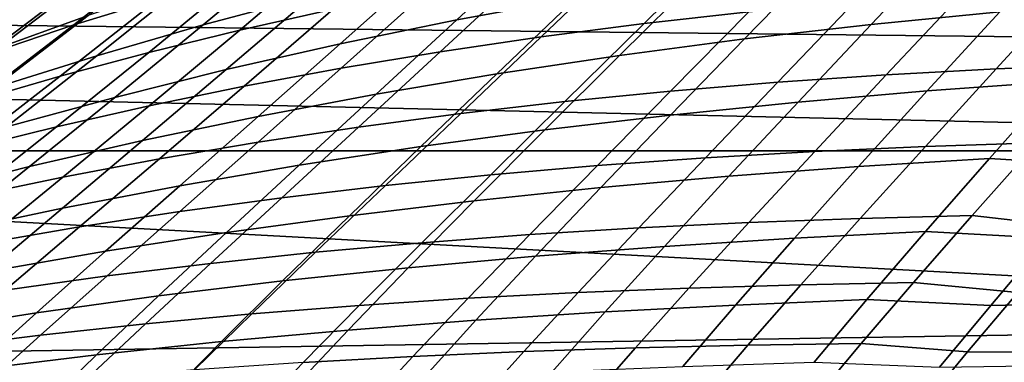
# Model space of a CAD drawing. Header units: metres. Extents: x -28 to 70, y -212 to 28.
# Tile 128 of 239: x 13 to 16.26, y -19.23 to -18.09. Entities that reach past the tile are written whole.
import ezdxf

# ---------------------------------------------------------------- set-up
doc = ezdxf.new("R2010")
doc.units = ezdxf.units.M
doc.layers.add('solid_10_261_102_XXX', color=7, linetype='CONTINUOUS')

msp = doc.modelspace()

# ---------------------------------------------------------------- linework, layer by layer
at = {"layer": 'solid_10_261_102_XXX'}
for points in [[(20.322767, -18.526602, -5), (-21.156691, -17.568279, -5), (-21.94552, -16.572386, -5), (21.156691, -17.568279, -5)], [(19.953062, -18.189978), (20.77183, -17.249088), (13.357579, -17.480703), (12.497418, -18.105646)], [(12.497424, -18.105644, 143.052673), (13.357575, -17.480709, 143.052673), (13.58121, -17.269915, 144.561661), (12.744092, -17.896572, 144.561661)], [(13.502198, -17.369244, 134.516449), (13.357575, -17.480709, 143.052673), (12.497424, -18.105644, 143.052673), (13.238861, -17.570787, 134.157501)], [(12.8332, -17.869219, 94.429886), (12.590551, -18.04101, 94.788567), (12.497418, -18.105646), (13.357579, -17.480703)], [(20.322767, -18.526602, -5), (-20.322767, -18.526602, -5), (-21.156691, -17.568279, -5)], [(12.975665, -17.766037, 133.787186), (13.238861, -17.570787, 134.157501), (12.497424, -18.105644, 143.052673)], [(12.464796, -18.140818, 96.067886), (12.867726, -17.856989, 95.436554), (13.045385, -17.745075, 95.730103), (12.64909, -18.030317, 96.354881)], [(12.749531, -18.137735, 98.797287), (13.11467, -17.86916, 98.134491), (13.35404, -17.76465, 98.411736), (12.995277, -18.036551, 99.066605)], [(13.175296, -18.109627, 100.268372), (13.514917, -17.843498, 99.597206), (13.788438, -17.752296, 99.857231), (13.454692, -18.02256, 100.519951)], [(13.905086, -17.858744, 127.144005), (13.60416, -18.109184, 126.497841), (13.967045, -18.012211, 126.267448), (14.262056, -17.756887, 126.901573)], [(14.721315, -17.836315, 125.828522), (14.444723, -18.092398, 125.185432), (14.83982, -18.019476, 124.989937), (15.112054, -17.758131, 125.621635)], [(12.454545, -18.192982, 97.294151), (12.843082, -17.919107, 96.642776), (13.046846, -17.807819, 96.930878), (12.664986, -18.083929, 97.575027)], [(13.725976, -18.126427, 101.686287), (14.038634, -17.86105, 101.010071), (14.34271, -17.787117, 101.247444), (14.035175, -18.05707, 101.914963)], [(15.065466, -18.105028, 103.430214), (15.34306, -17.831186, 102.768517), (15.686361, -17.788195, 102.964172), (15.41208, -18.066395, 103.618248)], [(16.070992, -17.840574, 124.45813), (15.817835, -18.107971, 123.826424), (16.243916, -18.066093, 123.678543), (16.494928, -17.793928, 124.30085)], [(12.809338, -17.955936, 130.969162), (12.441042, -18.214521, 130.338913), (12.702157, -18.080513, 130.044571), (13.06208, -17.819916, 130.663666)], [(12.975502, -17.947626, 129.751572), (12.626919, -18.199574, 129.111389), (12.920513, -18.071774, 128.832443), (13.261203, -17.816786, 129.460892)], [(13.226135, -17.947214, 128.556702), (12.898055, -18.194927, 127.907143), (13.222766, -18.078186, 127.647667), (13.543609, -17.8265, 128.285065)], [(12.904598, -18.200562, 100.013237), (13.250454, -17.938345, 99.333458), (13.514917, -17.843498, 99.597206), (13.175296, -18.109627, 100.268372)], [(14.339537, -17.921129, 126.044067), (14.058048, -18.171909, 125.389038), (14.444723, -18.092398, 125.185432), (14.721315, -17.836315, 125.828522)], [(14.724626, -18.148958, 103.235168), (15.005948, -17.879581, 102.565346), (15.34306, -17.831186, 102.768517), (15.065466, -18.105028, 103.430214)], [(15.653479, -17.893652, 124.625755), (15.397662, -18.156033, 123.983887), (15.817835, -18.107971, 123.826424), (16.070992, -17.840574, 124.45813)], [(12.513181, -18.241354, 98.526138), (12.885006, -17.975788, 97.855362), (13.11467, -17.86916, 98.134491), (12.749531, -18.137735, 98.797287)], [(13.55855, -17.965984, 127.392998), (13.251207, -18.211676, 126.734436), (13.60416, -18.109184, 126.497841), (13.905086, -17.858744, 127.144005)], [(13.42437, -18.20052, 101.452576), (13.74255, -17.939617, 100.76738), (14.038634, -17.86105, 101.010071), (13.725976, -18.126427, 101.686287)], [(14.389928, -18.198269, 103.033463), (14.675402, -17.933434, 102.355042), (15.005948, -17.879581, 102.565346), (14.724626, -18.148958, 103.235168)], [(15.242912, -17.953255, 124.8032), (14.983911, -18.210413, 124.150459), (15.397662, -18.156033, 123.983887), (15.653479, -17.893652, 124.625755)], [(12.642832, -18.295105, 99.755127), (12.995277, -18.036551, 99.066605), (13.250454, -17.938345, 99.333458), (12.904598, -18.200562, 100.013237)], [(13.130595, -18.279127, 101.214378), (13.454692, -18.02256, 100.519951), (13.74255, -17.939617, 100.76738), (13.42437, -18.20052, 101.452576)], [(13.967045, -18.012211, 126.267448), (13.680122, -18.257702, 125.600006), (14.058048, -18.171909, 125.389038), (14.339537, -17.921129, 126.044067)], [(14.061679, -18.252924, 102.8255), (14.351729, -17.992666, 102.138069), (14.675402, -17.933434, 102.355042), (14.389928, -18.198269, 103.033463)], [(12.920513, -18.071774, 128.832443), (12.584733, -18.315783, 128.170547), (12.898055, -18.194927, 127.907143), (13.226135, -17.947214, 128.556702)], [(13.222766, -18.078186, 127.647667), (12.908507, -18.319309, 126.97641), (13.251207, -18.211676, 126.734436), (13.55855, -17.965984, 127.392998)], [(14.83982, -18.019476, 124.989937), (14.57709, -18.271246, 124.325661), (14.983911, -18.210413, 124.150459), (15.242912, -17.953255, 124.8032)], [(16.231718, -18.255314, 104.792587), (16.482883, -17.981392, 104.136795), (16.848907, -17.963058, 104.293312), (16.599604, -18.24028, 104.942818)], [(13.60416, -18.109184, 126.497841), (13.311271, -18.349451, 125.817558), (13.680122, -18.257702, 125.600006), (13.967045, -18.012211, 126.267448)], [(13.74012, -18.312752, 102.611801), (14.035175, -18.05707, 101.914963), (14.351729, -17.992666, 102.138069), (14.061679, -18.252924, 102.8255)], [(15.508043, -18.299541, 104.4692), (15.764101, -18.032972, 103.79892), (16.121159, -18.004667, 103.971878), (15.867745, -18.275026, 104.634613)], [(15.867745, -18.275026, 104.634613), (16.121159, -18.004667, 103.971878), (16.482883, -17.981392, 104.136795), (16.231718, -18.255314, 104.792587)], [(12.84489, -18.362034, 100.972237), (13.175296, -18.109627, 100.268372), (13.454692, -18.02256, 100.519951), (13.130595, -18.279127, 101.214378)], [(14.444723, -18.092398, 125.185432), (14.177711, -18.338663, 124.50901), (14.57709, -18.271246, 124.325661), (14.83982, -18.019476, 124.989937)], [(15.152971, -18.328979, 104.296669), (15.41208, -18.066395, 103.618248), (15.764101, -18.032972, 103.79892), (15.508043, -18.299541, 104.4692)], [(16.243916, -18.066093, 123.678543), (16.00371, -18.32806, 123.024818), (16.436605, -18.296745, 122.896179), (16.675392, -18.030264, 123.540726)], [(13.425492, -18.377575, 102.39286), (13.725976, -18.126427, 101.686287), (14.035175, -18.05707, 101.914963), (13.74012, -18.312752, 102.611801)], [(14.802887, -18.363459, 104.117325), (15.065466, -18.105028, 103.430214), (15.41208, -18.066395, 103.618248), (15.152971, -18.328979, 104.296669)], [(15.817835, -18.107971, 123.826424), (15.575703, -18.365099, 123.162689), (16.00371, -18.32806, 123.024818), (16.243916, -18.066093, 123.678543)], [(19.091707, -19.092056), (19.953062, -18.189978), (12.497418, -18.105646), (11.608069, -18.688303)], [(12.567492, -18.44902, 100.726715), (12.904598, -18.200562, 100.013237), (13.175296, -18.109627, 100.268372), (12.84489, -18.362034, 100.972237)], [(12.898055, -18.194927, 127.907143), (12.576383, -18.431715, 127.222939), (12.908507, -18.319309, 126.97641), (13.222766, -18.078186, 127.647667)], [(13.251207, -18.211676, 126.734436), (12.951816, -18.446842, 126.040947), (13.311271, -18.349451, 125.817558), (13.60416, -18.109184, 126.497841)], [(14.058048, -18.171909, 125.389038), (13.78619, -18.412598, 124.699913), (14.177711, -18.338663, 124.50901), (14.444723, -18.092398, 125.185432)], [(14.458148, -18.403101, 103.931473), (14.724626, -18.148958, 103.235168), (15.065466, -18.105028, 103.430214), (14.802887, -18.363459, 104.117325)], [(15.397662, -18.156033, 123.983887), (15.153079, -18.408041, 123.309364), (15.575703, -18.365099, 123.162689), (15.817835, -18.107971, 123.826424)], [(13.118033, -18.447214, 102.169189), (13.42437, -18.20052, 101.452576), (13.725976, -18.126427, 101.686287), (13.425492, -18.377575, 102.39286)], [(13.680122, -18.257702, 125.600006), (13.402855, -18.492804, 124.897675), (13.78619, -18.412598, 124.699913), (14.058048, -18.171909, 125.389038)], [(14.119112, -18.448023, 103.739433), (14.389928, -18.198269, 103.033463), (14.724626, -18.148958, 103.235168), (14.458148, -18.403101, 103.931473)], [(14.983911, -18.210413, 124.150459), (14.736335, -18.457062, 123.464417), (15.153079, -18.408041, 123.309364), (15.397662, -18.156033, 123.983887)], [(12.817984, -18.521494, 101.941292), (13.130595, -18.279127, 101.214378), (13.42437, -18.20052, 101.452576), (13.118033, -18.447214, 102.169189)], [(13.786078, -18.49822, 103.541588), (14.061679, -18.252924, 102.8255), (14.389928, -18.198269, 103.033463), (14.119112, -18.448023, 103.739433)], [(12.908507, -18.319309, 126.97641), (12.602082, -18.549553, 126.269409), (12.951816, -18.446842, 126.040947), (13.251207, -18.211676, 126.734436)], [(14.57709, -18.271246, 124.325661), (14.325963, -18.512342, 123.627419), (14.736335, -18.457062, 123.464417), (14.983911, -18.210413, 124.150459)], [(15.997458, -18.512011, 105.469315), (16.231718, -18.255314, 104.792587), (16.599604, -18.24028, 104.942818), (16.367264, -18.499949, 105.612206)], [(13.311271, -18.349451, 125.817558), (13.028029, -18.579018, 125.101593), (13.402855, -18.492804, 124.897675), (13.680122, -18.257702, 125.600006)], [(13.45929, -18.553566, 103.338387), (13.74012, -18.312752, 102.611801), (14.061679, -18.252924, 102.8255), (13.786078, -18.49822, 103.541588)], [(14.177711, -18.338663, 124.50901), (13.922457, -18.574055, 123.797935), (14.325963, -18.512342, 123.627419), (14.57709, -18.271246, 124.325661)], [(15.631177, -18.528469, 105.319344), (15.867745, -18.275026, 104.634613), (16.231718, -18.255314, 104.792587), (15.997458, -18.512011, 105.469315)], [(12.525582, -18.600235, 101.709663), (12.84489, -18.362034, 100.972237), (13.130595, -18.279127, 101.214378), (12.817984, -18.521494, 101.941292)], [(14.910571, -18.57518, 104.999252), (15.152971, -18.328979, 104.296669), (15.508043, -18.299541, 104.4692), (15.268766, -18.549475, 105.162567)], [(15.268766, -18.549475, 105.162567), (15.508043, -18.299541, 104.4692), (15.867745, -18.275026, 104.634613), (15.631177, -18.528469, 105.319344)], [(16.00371, -18.32806, 123.024818), (15.776174, -18.57851, 122.338005), (16.21019, -18.551714, 122.21907), (16.436605, -18.296745, 122.896179)], [(16.436605, -18.296745, 122.896179), (16.21019, -18.551714, 122.21907), (16.607759, -18.576668, 121.981483), (16.826868, -18.324732, 122.643723)], [(13.138983, -18.613928, 103.130302), (13.425492, -18.377575, 102.39286), (13.74012, -18.312752, 102.611801), (13.45929, -18.553566, 103.338387)], [(13.78619, -18.412598, 124.699913), (13.526223, -18.642191, 123.975433), (13.922457, -18.574055, 123.797935), (14.177711, -18.338663, 124.50901)], [(14.556936, -18.605736, 104.829681), (14.802887, -18.363459, 104.117325), (15.152971, -18.328979, 104.296669), (14.910571, -18.57518, 104.999252)], [(15.575703, -18.365099, 123.162689), (15.346533, -18.610674, 122.465332), (15.776174, -18.57851, 122.338005), (16.00371, -18.32806, 123.024818)], [(12.951816, -18.446842, 126.040947), (12.662037, -18.67098, 125.310966), (13.028029, -18.579018, 125.101593), (13.311271, -18.349451, 125.817558)], [(14.208206, -18.641293, 104.654129), (14.458148, -18.403101, 103.931473), (14.802887, -18.363459, 104.117325), (14.556936, -18.605736, 104.829681)], [(15.153079, -18.408041, 123.309364), (14.921743, -18.64843, 122.600662), (15.346533, -18.610674, 122.465332), (15.575703, -18.365099, 123.162689)], [(12.825397, -18.679167, 102.917786), (13.118033, -18.447214, 102.169189), (13.425492, -18.377575, 102.39286), (13.138983, -18.613928, 103.130302)], [(13.864725, -18.681999, 104.47287), (14.119112, -18.448023, 103.739433), (14.458148, -18.403101, 103.931473), (14.208206, -18.641293, 104.654129)], [(13.402855, -18.492804, 124.897675), (13.137587, -18.716564, 124.159286), (13.526223, -18.642191, 123.975433), (13.78619, -18.412598, 124.699913)], [(14.736335, -18.457062, 123.464417), (14.502279, -18.691999, 122.743622), (14.921743, -18.64843, 122.600662), (15.153079, -18.408041, 123.309364)], [(12.518769, -18.749149, 102.701309), (12.817984, -18.521494, 101.941292), (13.118033, -18.447214, 102.169189), (12.825397, -18.679167, 102.917786)], [(13.526784, -18.72789, 104.286255), (13.786078, -18.49822, 103.541588), (14.119112, -18.448023, 103.739433), (13.864725, -18.681999, 104.47287)], [(14.325963, -18.512342, 123.627419), (14.088615, -18.74161, 122.893845), (14.502279, -18.691999, 122.743622), (14.736335, -18.457062, 123.464417)], [(13.028029, -18.579018, 125.101593), (12.756867, -18.79698, 124.348846), (13.137587, -18.716564, 124.159286), (13.402855, -18.492804, 124.897675)], [(13.194622, -18.778879, 104.094696), (13.45929, -18.553566, 103.338387), (13.786078, -18.49822, 103.541588), (13.526784, -18.72789, 104.286255)], [(15.781413, -18.750687, 106.166618), (15.997458, -18.512011, 105.469315), (16.367264, -18.499949, 105.612206), (16.153122, -18.741266, 106.301064)], [(16.367264, -18.499949, 105.612206), (16.69459, -18.54426, 105.887596), (16.489658, -18.779564, 106.559372), (16.153122, -18.741266, 106.301064)], [(19.445427, -19.445444, -5), (-19.445427, -19.445444, -5), (-20.322767, -18.526602, -5)], [(20.322767, -18.526602, -5), (19.445427, -19.445444, -5), (-20.322767, -18.526602, -5)], [(13.922457, -18.574055, 123.797935), (13.681221, -18.797472, 123.050934), (14.088615, -18.74161, 122.893845), (14.325963, -18.512342, 123.627419)], [(15.047735, -18.78199, 105.878708), (15.268766, -18.549475, 105.162567), (15.631177, -18.528469, 105.319344), (15.412841, -18.7642, 106.025749)], [(15.412841, -18.7642, 106.025749), (15.631177, -18.528469, 105.319344), (15.997458, -18.512011, 105.469315), (15.781413, -18.750687, 106.166618)], [(12.868473, -18.834879, 103.898613), (13.138983, -18.613928, 103.130302), (13.45929, -18.553566, 103.338387), (13.194622, -18.778879, 104.094696)], [(14.686426, -18.804234, 105.725731), (14.910571, -18.57518, 104.999252), (15.268766, -18.549475, 105.162567), (15.047735, -18.78199, 105.878708)], [(15.776174, -18.57851, 122.338005), (15.563335, -18.815912, 121.616875), (15.99811, -18.793604, 121.508118), (16.21019, -18.551714, 122.21907)], [(16.21019, -18.551714, 122.21907), (15.99811, -18.793604, 121.508118), (16.402536, -18.815556, 121.287056), (16.607759, -18.576668, 121.981483)], [(12.662037, -18.67098, 125.310966), (12.384386, -18.883242, 124.54348), (12.756867, -18.79698, 124.348846), (13.028029, -18.579018, 125.101593)], [(13.526223, -18.642191, 123.975433), (13.280494, -18.859636, 123.214417), (13.681221, -18.797472, 123.050934), (13.922457, -18.574055, 123.797935)], [(14.329243, -18.831112, 105.567055), (14.556936, -18.605736, 104.829681), (14.910571, -18.57518, 104.999252), (14.686426, -18.804234, 105.725731)], [(15.346533, -18.610674, 122.465332), (15.132423, -18.843214, 121.73317), (15.563335, -18.815912, 121.616875), (15.776174, -18.57851, 122.338005)], [(12.548573, -18.8958, 103.698418), (12.825397, -18.679167, 102.917786), (13.138983, -18.613928, 103.130302), (12.868473, -18.834879, 103.898613)], [(13.976515, -18.86281, 105.402931), (14.208206, -18.641293, 104.654129), (14.556936, -18.605736, 104.829681), (14.329243, -18.831112, 105.567055)], [(14.921743, -18.64843, 122.600662), (14.705822, -18.875772, 121.856667), (15.132423, -18.843214, 121.73317), (15.346533, -18.610674, 122.465332)], [(13.137587, -18.716564, 124.159286), (12.88675, -18.927988, 123.383728), (13.280494, -18.859636, 123.214417), (13.526223, -18.642191, 123.975433)], [(13.62857, -18.899502, 105.233604), (13.864725, -18.681999, 104.47287), (14.208206, -18.641293, 104.654129), (13.976515, -18.86281, 105.402931)], [(14.502279, -18.691999, 122.743622), (14.283982, -18.913858, 121.987038), (14.705822, -18.875772, 121.856667), (14.921743, -18.64843, 122.600662)], [(19.091707, -19.092056), (11.608069, -18.688303), (10.69161, -19.227308)], [(13.285688, -18.941261, 105.059372), (13.526784, -18.72789, 104.286255), (13.864725, -18.681999, 104.47287), (13.62857, -18.899502, 105.233604)], [(14.088615, -18.74161, 122.893845), (13.867357, -18.957735, 122.123962), (14.283982, -18.913858, 121.987038), (14.502279, -18.691999, 122.743622)], [(12.756867, -18.79698, 124.348846), (12.500308, -19.002394, 123.558289), (12.88675, -18.927988, 123.383728), (13.137587, -18.716564, 124.159286)], [(12.948104, -18.988049, 104.880608), (13.194622, -18.778879, 104.094696), (13.526784, -18.72789, 104.286255), (13.285688, -18.941261, 105.059372)], [(13.681221, -18.797472, 123.050934), (13.456392, -19.007668, 122.267097), (13.867357, -18.957735, 122.123962), (14.088615, -18.74161, 122.893845)], [(15.21413, -18.981422, 106.753456), (15.412841, -18.7642, 106.025749), (15.781413, -18.750687, 106.166618), (15.584899, -18.970539, 106.884079)], [(15.584899, -18.970539, 106.884079), (15.781413, -18.750687, 106.166618), (16.153122, -18.741266, 106.301064), (15.958418, -18.96343, 107.008942)], [(16.153122, -18.741266, 106.301064), (16.489658, -18.779564, 106.559372), (16.303564, -18.995955, 107.248268), (15.958418, -18.96343, 107.008942)], [(12.616047, -19.03982, 104.697685), (12.868473, -18.834879, 103.898613), (13.194622, -18.778879, 104.094696), (12.948104, -18.988049, 104.880608)], [(14.482094, -19.015358, 106.475784), (14.686426, -18.804234, 105.725731), (15.047735, -18.78199, 105.878708), (14.846425, -18.996294, 106.617287)], [(14.846425, -18.996294, 106.617287), (15.047735, -18.78199, 105.878708), (15.412841, -18.7642, 106.025749), (15.21413, -18.981422, 106.753456)], [(15.563335, -18.815912, 121.616875), (15.368034, -19.037758, 120.86219), (15.803175, -19.019808, 120.764053), (15.99811, -18.793604, 121.508118)], [(15.99811, -18.793604, 121.508118), (15.803175, -19.019808, 120.764053), (16.213947, -19.038712, 120.561394), (16.402536, -18.815556, 121.287056)], [(13.280494, -18.859636, 123.214417), (13.051469, -19.063759, 122.416031), (13.456392, -19.007668, 122.267097), (13.681221, -18.797472, 123.050934)], [(14.121449, -19.03883, 106.329155), (14.329243, -18.831112, 105.567055), (14.686426, -18.804234, 105.725731), (14.482094, -19.015358, 106.475784)], [(15.132423, -18.843214, 121.73317), (14.936239, -19.06031, 120.966995), (15.368034, -19.037758, 120.86219), (15.563335, -18.815912, 121.616875)], [(16.402536, -18.815556, 121.287056), (16.213947, -19.038712, 120.561394), (16.654383, -19.02953, 120.478783), (16.843607, -18.803017, 121.195778)], [(12.88675, -18.927988, 123.383728), (12.652897, -19.125961, 122.570251), (13.051469, -19.063759, 122.416031), (13.280494, -18.859636, 123.214417)], [(13.764803, -19.066914, 106.177612), (13.976515, -18.86281, 105.402931), (14.329243, -18.831112, 105.567055), (14.121449, -19.03883, 106.329155)], [(14.705822, -18.875772, 121.856667), (14.508211, -19.087772, 121.078201), (14.936239, -19.06031, 120.966995), (15.132423, -18.843214, 121.73317)], [(13.412464, -19.099815, 106.021362), (13.62857, -18.899502, 105.233604), (13.976515, -18.86281, 105.402931), (13.764803, -19.066914, 106.177612)], [(14.283982, -18.913858, 121.987038), (14.084376, -19.120459, 121.195518), (14.508211, -19.087772, 121.078201), (14.705822, -18.875772, 121.856667)], [(13.064703, -19.137648, 105.86068), (13.285688, -18.941261, 105.059372), (13.62857, -18.899502, 105.233604), (13.412464, -19.099815, 106.021362)], [(13.867357, -18.957735, 122.123962), (13.665159, -19.158674, 121.318665), (14.084376, -19.120459, 121.195518), (14.283982, -18.913858, 121.987038)], [(12.721743, -19.180414, 105.695892), (12.948104, -18.988049, 104.880608), (13.285688, -18.941261, 105.059372), (13.064703, -19.137648, 105.86068)], [(13.456392, -19.007668, 122.267097), (13.250982, -19.202724, 121.447357), (13.665159, -19.158674, 121.318665), (13.867357, -18.957735, 122.123962)], [(14.666389, -19.191494, 107.377495), (14.846425, -18.996294, 106.617287), (15.21413, -18.981422, 106.753456), (15.036505, -19.179239, 107.501671)], [(15.036505, -19.179239, 107.501671), (15.21413, -18.981422, 106.753456), (15.584899, -18.970539, 106.884079), (15.409281, -19.170675, 107.620934)], [(15.409281, -19.170675, 107.620934), (15.584899, -18.970539, 106.884079), (15.958418, -18.96343, 107.008942), (15.784424, -19.165565, 107.7351)], [(15.958418, -18.96343, 107.008942), (16.303564, -18.995955, 107.248268), (16.137428, -19.192614, 107.953529), (15.784424, -19.165565, 107.7351)], [(13.051469, -19.063759, 122.416031), (12.842204, -19.252773, 121.581238), (13.250982, -19.202724, 121.447357), (13.456392, -19.007668, 122.267097)], [(13.935305, -19.228014, 107.11512), (14.121449, -19.03883, 106.329155), (14.482094, -19.015358, 106.475784), (14.299225, -19.207674, 107.248581)], [(14.299225, -19.207674, 107.248581), (14.482094, -19.015358, 106.475784), (14.846425, -18.996294, 106.617287), (14.666389, -19.191494, 107.377495)], [(15.368034, -19.037758, 120.86219), (15.19335, -19.241232, 120.075325), (15.628451, -19.227402, 119.988258), (15.803175, -19.019808, 120.764053)], [(15.803175, -19.019808, 120.764053), (15.628451, -19.227402, 119.988258), (16.044878, -19.243282, 119.805786), (16.213947, -19.038712, 120.561394)], [(16.137428, -19.192614, 107.953529), (16.303564, -18.995955, 107.248268), (16.68182, -18.996012, 107.359497), (16.516548, -19.193874, 108.055473)], [(13.574921, -19.252752, 106.97728), (13.764803, -19.066914, 106.177612), (14.121449, -19.03883, 106.329155), (13.935305, -19.228014, 107.11512)], [(14.936239, -19.06031, 120.966995), (14.761079, -19.259272, 120.168205), (15.19335, -19.241232, 120.075325), (15.368034, -19.037758, 120.86219)], [(16.213947, -19.038712, 120.561394), (16.044878, -19.243282, 119.805786), (16.484297, -19.237215, 119.732292), (16.654383, -19.02953, 120.478783)], [(12.652897, -19.125961, 122.570251), (12.439125, -19.308847, 121.719856), (12.842204, -19.252773, 121.581238), (13.051469, -19.063759, 122.416031)], [(13.218364, -19.282116, 106.835251), (13.412464, -19.099815, 106.021362), (13.764803, -19.066914, 106.177612), (13.574921, -19.252752, 106.97728)], [(14.084376, -19.120459, 121.195518), (13.906604, -19.309383, 120.370476), (14.332031, -19.281872, 120.26667), (14.508211, -19.087772, 121.078201)], [(14.508211, -19.087772, 121.078201), (14.332031, -19.281872, 120.26667), (14.761079, -19.259272, 120.168205), (14.936239, -19.06031, 120.966995)], [(18.189608, -19.953398), (19.091707, -19.092056), (10.69161, -19.227308), (9.750185, -19.721405)], [(12.865888, -19.316256, 106.689255), (13.064703, -19.137648, 105.86068), (13.412464, -19.099815, 106.021362), (13.218364, -19.282116, 106.835251)], [(13.665159, -19.158674, 121.318665), (13.485192, -19.342152, 120.479401), (13.906604, -19.309383, 120.370476), (14.084376, -19.120459, 121.195518)], [(12.517707, -19.355219, 106.539597), (12.721743, -19.180414, 105.695892), (13.064703, -19.137648, 105.86068), (12.865888, -19.316256, 106.689255)], [(13.250982, -19.202724, 121.447357), (13.068188, -19.380524, 120.593193), (13.485192, -19.342152, 120.479401), (13.665159, -19.158674, 121.318665)], [(14.509219, -19.366646, 108.158279), (14.666389, -19.191494, 107.377495), (15.036505, -19.179239, 107.501671), (14.881454, -19.356707, 108.269394)], [(14.881454, -19.356707, 108.269394), (15.036505, -19.179239, 107.501671), (15.409281, -19.170675, 107.620934), (15.255948, -19.350164, 108.376221)], [(15.255948, -19.350164, 108.376221), (15.409281, -19.170675, 107.620934), (15.784424, -19.165565, 107.7351), (15.632432, -19.346758, 108.478615)], [(15.784424, -19.165565, 107.7351), (16.137428, -19.192614, 107.953529), (15.992376, -19.368704, 108.674332), (15.632432, -19.346758, 108.478615)], [(12.842204, -19.252773, 121.581238), (12.65593, -19.424723, 120.71154), (13.068188, -19.380524, 120.593193), (13.250982, -19.202724, 121.447357)], [(13.772613, -19.397741, 107.923805), (13.935305, -19.228014, 107.11512), (14.299225, -19.207674, 107.248581), (14.139516, -19.380238, 108.043037)], [(14.139516, -19.380238, 108.043037), (14.299225, -19.207674, 107.248581), (14.666389, -19.191494, 107.377495), (14.509219, -19.366646, 108.158279)], [(15.992376, -19.368704, 108.674332), (16.137428, -19.192614, 107.953529), (16.516548, -19.193874, 108.055473), (16.372087, -19.370905, 108.765945)]]:
    msp.add_3dface(points, dxfattribs=at)

doc.saveas('drawing.dxf')
